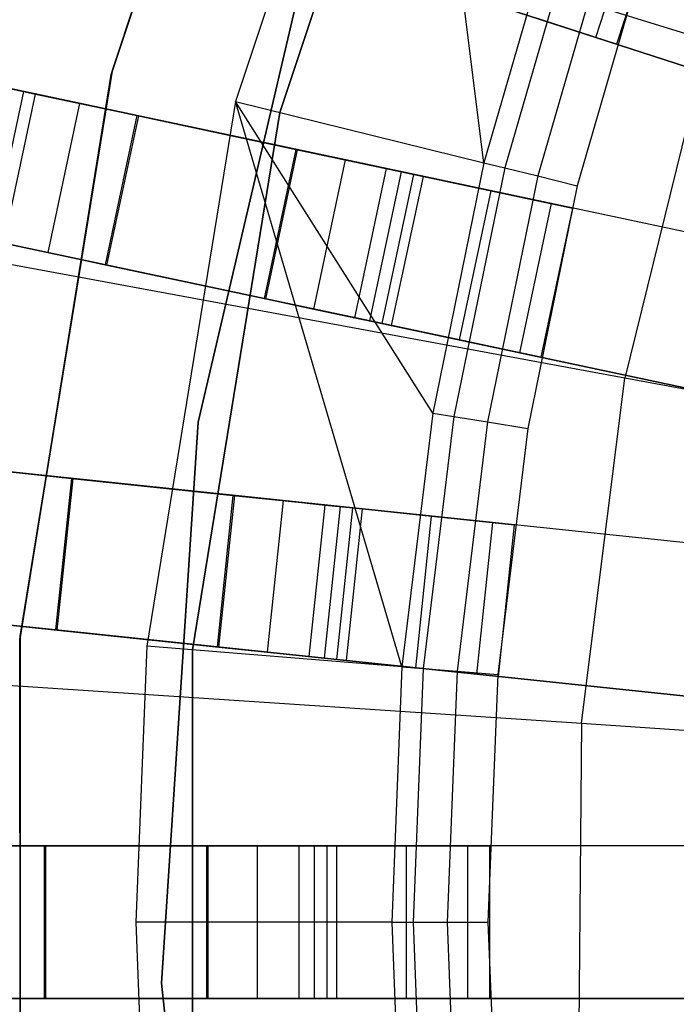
# Model space of a CAD drawing. Extents: x 0.4 to 55.5, y 0.4 to 55.5.
# Tile 34 of 103: x 24.434 to 25.08, y 27.842 to 28.811. Entities that reach past the tile are written whole.
import ezdxf

# ---------------------------------------------------------------- set-up
doc = ezdxf.new("R2010")
doc.units = 0
doc.header["$LTSCALE"] = 2.54
doc.layers.get('0').update_dxf_attribs({"color": 13, "linetype": 'CONTINUOUS'})

# ---------------------------------------------------------------- blocks, each defined once
blk = doc.blocks.new('M_STL')
at = {"color": 0}
for p, q in [((24.43787, 28.74047, 31.63698), (21.42545, 29.38077, 31.35947)), ((24.43787, 28.74047, 31.63698), (21.42545, 29.38077, 31.35947)), ((24.52471, 28.76061, 10.75513), (24.70307, 29.29489, 10.75513)), ((24.70307, 29.29489, 10.55513), (24.52471, 28.76061, 10.55513)), ((24.52471, 28.76061, 10.75513), (24.70307, 29.29489, 10.75513)), ((24.70307, 29.29489, 10.55513), (24.52471, 28.76061, 10.55513)), ((24.70175, 29.29178, 10.55513), (24.5239, 28.75733, 10.55513)), ((24.5239, 28.75733, 9.95513), (24.70175, 29.29178, 9.95513)), ((24.70175, 29.29178, 10.55513), (24.5239, 28.75733, 10.55513)), ((24.5239, 28.75733, 9.95513), (24.70175, 29.29178, 9.95513)), ((24.81807, 29.24589, 31.71907), (24.64607, 28.73069, 31.71907)), ((24.81807, 29.24589, 31.71907), (24.64607, 28.73069, 31.71907)), ((24.89056, 28.67043, 32.45158), (24.81807, 29.24589, 31.71907)), ((24.89056, 28.67043, 32.45158), (24.81807, 29.24589, 31.71907)), ((24.85947, 29.22825, 10.15513), (24.68977, 28.71992, 10.15513)), ((24.68977, 28.71992, 10.25513), (24.85947, 29.22825, 10.25513)), ((24.85947, 29.22825, 10.15513), (24.68977, 28.71992, 10.15513)), ((24.68977, 28.71992, 10.25513), (24.85947, 29.22825, 10.25513)), ((25.11078, 28.79066, 199.19047), (23.97828, 29.14006, 199.4703)), ((25.11078, 28.79066, 199.19047), (23.97828, 29.14006, 199.4703)), ((24.45899, 28.96967, 31.48468), (25.39306, 28.66617, 31.51999)), ((24.45899, 28.96967, 31.48468), (25.39306, 28.66617, 31.51999)), ((25.39093, 28.66686, 31.66998), (24.49269, 28.95872, 31.6368)), ((25.39093, 28.66686, 31.66998), (24.49269, 28.95872, 31.6368)), ((24.60934, 28.41508, 10.55513), (24.73553, 28.95378, 10.55513)), ((24.73553, 28.95378, 9.95513), (24.60934, 28.41508, 9.95513)), ((24.73553, 28.95378, 9.95513), (24.60934, 28.41508, 9.95513)), ((24.60934, 28.41508, 10.55513), (24.73553, 28.95378, 10.55513)), ((25.00068, 28.79366, 10.75484), (25.04703, 28.93632, 10.75484)), ((25.00068, 28.79366, 10.75484), (25.04703, 28.93632, 10.75484)), ((25.06723, 28.92976, 10.22519), (25.02088, 28.7871, 10.22519)), ((25.06723, 28.92976, 10.22519), (25.02088, 28.7871, 10.22519)), ((25.06723, 28.92976, 10.64886), (25.02088, 28.7871, 10.64886)), ((25.06723, 28.92976, 10.64886), (25.02088, 28.7871, 10.64886)), ((24.96053, 28.91202, 32.45158), (24.89056, 28.67043, 32.45158)), ((24.96053, 28.91202, 32.45158), (24.89056, 28.67043, 32.45158)), ((24.98047, 28.90536, 32.48682), (24.91096, 28.66541, 32.48682)), ((24.98047, 28.90536, 32.48682), (24.91096, 28.66541, 32.48682)), ((25.01214, 28.89479, 32.51066), (24.94339, 28.65741, 32.51066)), ((25.01214, 28.89479, 32.51066), (24.94339, 28.65741, 32.51066)), ((25.05023, 28.88207, 32.51907), (24.98238, 28.6478, 32.51907)), ((25.05023, 28.88207, 32.51907), (24.98238, 28.6478, 32.51907)), ((25.02088, 28.7871, 10.22519), (24.87822, 28.83345, 10.22519)), ((25.02088, 28.7871, 10.22519), (24.87822, 28.83345, 10.22519)), ((25.00068, 28.79366, 10.75484), (24.9432, 28.81234, 10.84444)), ((25.00068, 28.79366, 10.75484), (24.9432, 28.81234, 10.84444)), ((25.02088, 28.7871, 10.64886), (25.00068, 28.79366, 10.75484)), ((25.02088, 28.7871, 10.64886), (25.00068, 28.79366, 10.75484)), ((25.11078, 28.79066, 199.19047), (25.02906, 28.45831, 199.19047)), ((25.11078, 28.79066, 199.19047), (25.02906, 28.45831, 199.19047)), ((25.02088, 28.7871, 10.22519), (25.02088, 28.7871, 10.64886)), ((25.02088, 28.7871, 10.22519), (25.02088, 28.7871, 10.64886)), ((24.43435, 28.20464, 10.75513), (24.52471, 28.76061, 10.75513)), ((24.52471, 28.76061, 10.55513), (24.43435, 28.20464, 10.55513)), ((24.43435, 28.20464, 10.75513), (24.52471, 28.76061, 10.75513)), ((24.52471, 28.76061, 10.55513), (24.43435, 28.20464, 10.55513)), ((24.52471, 28.76061, 10.75513), (24.52471, 28.76061, 10.55513)), ((24.52471, 28.76061, 10.75513), (24.52471, 28.76061, 10.55513)), ((24.5239, 28.75733, 10.55513), (24.43408, 28.20127, 10.55513)), ((24.43408, 28.20127, 9.95513), (24.5239, 28.75733, 9.95513)), ((24.5239, 28.75733, 10.55513), (24.43408, 28.20127, 10.55513)), ((24.43408, 28.20127, 9.95513), (24.5239, 28.75733, 9.95513)), ((24.5239, 28.75733, 10.55513), (24.5239, 28.75733, 9.95513)), ((24.5239, 28.75733, 10.55513), (24.5239, 28.75733, 9.95513)), ((25.36042, 28.54437, 31.51999), (24.4033, 28.74781, 31.48488)), ((25.36042, 28.54437, 31.51999), (24.4033, 28.74781, 31.48488)), ((24.40668, 28.59374, 31.63698), (24.43787, 28.74047, 31.63698)), ((24.40668, 28.59374, 31.63698), (24.43787, 28.74047, 31.63698)), ((24.42214, 28.74381, 10.88764), (24.54926, 28.71679, 10.922)), ((24.42214, 28.74381, 10.88764), (24.54926, 28.71679, 10.922)), ((24.43047, 28.74204, 10.65673), (24.44954, 28.73799, 10.71464)), ((24.43047, 28.74204, 10.65673), (24.44954, 28.73799, 10.71464)), ((25.35824, 28.54484, 31.66998), (24.43787, 28.74047, 31.63698)), ((25.35824, 28.54484, 31.66998), (24.43787, 28.74047, 31.63698)), ((24.41835, 28.59126, 10.71464), (24.44954, 28.73799, 10.71464)), ((24.41835, 28.59126, 10.71464), (24.44954, 28.73799, 10.71464)), ((24.44954, 28.73799, 10.71464), (24.49318, 28.72871, 10.75639)), ((24.44954, 28.73799, 10.71464), (24.49318, 28.72871, 10.75639)), ((24.64607, 28.73069, 31.71907), (24.55895, 28.19458, 31.71907)), ((24.64607, 28.73069, 31.71907), (24.55895, 28.19458, 31.71907)), ((24.64607, 28.73069, 31.71907), (24.89056, 28.67043, 32.45158)), ((24.80993, 28.17432, 32.45158), (24.64607, 28.73069, 31.71907)), ((24.80993, 28.17432, 32.45158), (24.64607, 28.73069, 31.71907)), ((24.84025, 28.424, 32.45158), (24.64607, 28.73069, 31.71907)), ((24.84025, 28.424, 32.45158), (24.64607, 28.73069, 31.71907)), ((24.64607, 28.73069, 31.71907), (24.89056, 28.67043, 32.45158)), ((24.46199, 28.58199, 10.75639), (24.49318, 28.72871, 10.75639)), ((24.46199, 28.58199, 10.75639), (24.49318, 28.72871, 10.75639)), ((24.49318, 28.72871, 10.75639), (24.55096, 28.71643, 10.77201)), ((24.49318, 28.72871, 10.75639), (24.55096, 28.71643, 10.77201)), ((24.54926, 28.71679, 10.922), (24.51808, 28.57007, 10.922)), ((24.54926, 28.71679, 10.922), (24.51808, 28.57007, 10.922)), ((24.51977, 28.56971, 10.77201), (24.55096, 28.71643, 10.77201)), ((24.51977, 28.56971, 10.77201), (24.55096, 28.71643, 10.77201)), ((24.54926, 28.71679, 10.922), (24.70554, 28.68357, 10.92385)), ((24.54926, 28.71679, 10.922), (24.70554, 28.68357, 10.92385)), ((24.55096, 28.71643, 10.77201), (24.70723, 28.68321, 10.77386)), ((24.55096, 28.71643, 10.77201), (24.70723, 28.68321, 10.77386)), ((24.68977, 28.71992, 10.15513), (24.6038, 28.19096, 10.15513)), ((24.6038, 28.19096, 10.25513), (24.68977, 28.71992, 10.25513)), ((24.68977, 28.71992, 10.15513), (24.6038, 28.19096, 10.15513)), ((24.6038, 28.19096, 10.25513), (24.68977, 28.71992, 10.25513)), ((24.68977, 28.71992, 10.15513), (24.68977, 28.71992, 10.25513)), ((24.68977, 28.71992, 10.15513), (24.68977, 28.71992, 10.25513)), ((24.70554, 28.68357, 10.92385), (24.67435, 28.53685, 10.92385)), ((24.70554, 28.68357, 10.92385), (24.67435, 28.53685, 10.92385)), ((24.67605, 28.53649, 10.77386), (24.70723, 28.68321, 10.77386)), ((24.67605, 28.53649, 10.77386), (24.70723, 28.68321, 10.77386)), ((24.70554, 28.68357, 10.92385), (24.80943, 28.66149, 10.90383)), ((24.70554, 28.68357, 10.92385), (24.80943, 28.66149, 10.90383)), ((24.70723, 28.68321, 10.77386), (24.75446, 28.67318, 10.76476)), ((24.70723, 28.68321, 10.77386), (24.75446, 28.67318, 10.76476)), ((25.02906, 28.45831, 199.19047), (23.86366, 28.67388, 199.4703)), ((25.02906, 28.45831, 199.19047), (23.86366, 28.67388, 199.4703)), ((24.72327, 28.52645, 10.76476), (24.75446, 28.67318, 10.76476)), ((24.72327, 28.52645, 10.76476), (24.75446, 28.67318, 10.76476)), ((24.75446, 28.67318, 10.76476), (24.7946, 28.66464, 10.73776)), ((24.75446, 28.67318, 10.76476), (24.7946, 28.66464, 10.73776)), ((24.76342, 28.51792, 10.73776), (24.7946, 28.66464, 10.73776)), ((24.76342, 28.51792, 10.73776), (24.7946, 28.66464, 10.73776)), ((24.7946, 28.66464, 10.73776), (24.82147, 28.65893, 10.69703)), ((24.7946, 28.66464, 10.73776), (24.82147, 28.65893, 10.69703)), ((24.89056, 28.67043, 32.45158), (24.84025, 28.424, 32.45158)), ((24.89056, 28.67043, 32.45158), (24.84025, 28.424, 32.45158)), ((24.91096, 28.66541, 32.48682), (24.86099, 28.42063, 32.48682)), ((24.91096, 28.66541, 32.48682), (24.86099, 28.42063, 32.48682)), ((24.89056, 28.67043, 32.45158), (24.91096, 28.66541, 32.48682)), ((24.89056, 28.67043, 32.45158), (24.91096, 28.66541, 32.48682)), ((24.91096, 28.66541, 32.48682), (24.94339, 28.65741, 32.51066)), ((24.91096, 28.66541, 32.48682), (24.94339, 28.65741, 32.51066)), ((24.77824, 28.51477, 10.90383), (24.80943, 28.66149, 10.90383)), ((24.77824, 28.51477, 10.90383), (24.80943, 28.66149, 10.90383)), ((24.79029, 28.51221, 10.69703), (24.82147, 28.65893, 10.69703)), ((24.79029, 28.51221, 10.69703), (24.82147, 28.65893, 10.69703)), ((24.79973, 28.5102, 10.22519), (24.83092, 28.65692, 10.22519)), ((24.79973, 28.5102, 10.64886), (24.83092, 28.65692, 10.64886)), ((24.79973, 28.5102, 10.22519), (24.83092, 28.65692, 10.22519)), ((24.79973, 28.5102, 10.64886), (24.83092, 28.65692, 10.64886)), ((24.80943, 28.66149, 10.90383), (24.89775, 28.64272, 10.84444)), ((24.80943, 28.66149, 10.90383), (24.89775, 28.64272, 10.84444)), ((24.82147, 28.65893, 10.69703), (24.83092, 28.65692, 10.64886)), ((24.82147, 28.65893, 10.69703), (24.83092, 28.65692, 10.64886)), ((24.83092, 28.65692, 10.22519), (24.97764, 28.62574, 10.22519)), ((24.83092, 28.65692, 10.22519), (24.97764, 28.62574, 10.22519)), ((24.83092, 28.65692, 10.64886), (24.83092, 28.65692, 10.22519)), ((24.83092, 28.65692, 10.64886), (24.83092, 28.65692, 10.22519)), ((24.94339, 28.65741, 32.51066), (24.89395, 28.41527, 32.51066)), ((24.94339, 28.65741, 32.51066), (24.89395, 28.41527, 32.51066)), ((24.94339, 28.65741, 32.51066), (24.98238, 28.6478, 32.51907)), ((24.94339, 28.65741, 32.51066), (24.98238, 28.6478, 32.51907)), ((24.86656, 28.49599, 10.84444), (24.89775, 28.64272, 10.84444)), ((24.86656, 28.49599, 10.84444), (24.89775, 28.64272, 10.84444)), ((24.89775, 28.64272, 10.84444), (24.95686, 28.63015, 10.75484)), ((24.89775, 28.64272, 10.84444), (24.95686, 28.63015, 10.75484)), ((24.98238, 28.6478, 32.51907), (24.93359, 28.40883, 32.51907)), ((24.98238, 28.6478, 32.51907), (24.93359, 28.40883, 32.51907)), ((24.92568, 28.48343, 10.75484), (24.95686, 28.63015, 10.75484)), ((24.92568, 28.48343, 10.75484), (24.95686, 28.63015, 10.75484)), ((24.97764, 28.62574, 10.22519), (24.94645, 28.47901, 10.22519)), ((24.97764, 28.62574, 10.22519), (24.94645, 28.47901, 10.22519)), ((24.97764, 28.62574, 10.64886), (24.94645, 28.47901, 10.64886)), ((24.97764, 28.62574, 10.64886), (24.94645, 28.47901, 10.64886)), ((24.95686, 28.63015, 10.75484), (24.97764, 28.62574, 10.64886)), ((24.95686, 28.63015, 10.75484), (24.97764, 28.62574, 10.64886)), ((24.97764, 28.62574, 10.64886), (24.97764, 28.62574, 10.22519)), ((24.97764, 28.62574, 10.64886), (24.97764, 28.62574, 10.22519)), ((24.37211, 28.60109, 31.48488), (25.32923, 28.39765, 31.51999)), ((24.37211, 28.60109, 31.48488), (25.32923, 28.39765, 31.51999)), ((24.51808, 28.57007, 10.922), (24.39096, 28.59709, 10.88764)), ((24.51808, 28.57007, 10.922), (24.39096, 28.59709, 10.88764)), ((25.32705, 28.39811, 31.66998), (24.40668, 28.59374, 31.63698)), ((25.32705, 28.39811, 31.66998), (24.40668, 28.59374, 31.63698)), ((24.41835, 28.59126, 10.71464), (24.46199, 28.58199, 10.75639)), ((24.41835, 28.59126, 10.71464), (24.46199, 28.58199, 10.75639)), ((24.46199, 28.58199, 10.75639), (24.51977, 28.56971, 10.77201)), ((24.46199, 28.58199, 10.75639), (24.51977, 28.56971, 10.77201)), ((24.67435, 28.53685, 10.92385), (24.51808, 28.57007, 10.922)), ((24.67435, 28.53685, 10.92385), (24.51808, 28.57007, 10.922)), ((24.51977, 28.56971, 10.77201), (24.67605, 28.53649, 10.77386)), ((24.51977, 28.56971, 10.77201), (24.67605, 28.53649, 10.77386)), ((24.77824, 28.51477, 10.90383), (24.67435, 28.53685, 10.92385)), ((24.77824, 28.51477, 10.90383), (24.67435, 28.53685, 10.92385)), ((24.67605, 28.53649, 10.77386), (24.72327, 28.52645, 10.76476)), ((24.67605, 28.53649, 10.77386), (24.72327, 28.52645, 10.76476)), ((24.72327, 28.52645, 10.76476), (24.76342, 28.51792, 10.73776)), ((24.72327, 28.52645, 10.76476), (24.76342, 28.51792, 10.73776)), ((24.76342, 28.51792, 10.73776), (24.79029, 28.51221, 10.69703)), ((24.76342, 28.51792, 10.73776), (24.79029, 28.51221, 10.69703)), ((24.86656, 28.49599, 10.84444), (24.77824, 28.51477, 10.90383)), ((24.86656, 28.49599, 10.84444), (24.77824, 28.51477, 10.90383)), ((24.79029, 28.51221, 10.69703), (24.79973, 28.5102, 10.64886)), ((24.79029, 28.51221, 10.69703), (24.79973, 28.5102, 10.64886)), ((24.94645, 28.47901, 10.22519), (24.79973, 28.5102, 10.22519)), ((24.79973, 28.5102, 10.64886), (24.79973, 28.5102, 10.22519)), ((24.79973, 28.5102, 10.64886), (24.79973, 28.5102, 10.22519)), ((24.94645, 28.47901, 10.22519), (24.79973, 28.5102, 10.22519)), ((24.92568, 28.48343, 10.75484), (24.86656, 28.49599, 10.84444)), ((24.92568, 28.48343, 10.75484), (24.86656, 28.49599, 10.84444)), ((24.94645, 28.47901, 10.64886), (24.92568, 28.48343, 10.75484)), ((24.94645, 28.47901, 10.64886), (24.92568, 28.48343, 10.75484)), ((24.94645, 28.47901, 10.22519), (24.94645, 28.47901, 10.64886)), ((24.94645, 28.47901, 10.22519), (24.94645, 28.47901, 10.64886)), ((24.98648, 28.11873, 199.19047), (25.02906, 28.45831, 199.19047)), ((24.98648, 28.11873, 199.19047), (25.02906, 28.45831, 199.19047)), ((26.21256, 28.23939, 199.00516), (25.02906, 28.45831, 199.19047)), ((26.21256, 28.23939, 199.00516), (25.02906, 28.45831, 199.19047)), ((24.84025, 28.424, 32.45158), (24.80993, 28.17432, 32.45158)), ((24.84025, 28.424, 32.45158), (24.80993, 28.17432, 32.45158)), ((24.86099, 28.42063, 32.48682), (24.83088, 28.17263, 32.48682)), ((24.86099, 28.42063, 32.48682), (24.83088, 28.17263, 32.48682)), ((24.84025, 28.424, 32.45158), (24.86099, 28.42063, 32.48682)), ((24.84025, 28.424, 32.45158), (24.86099, 28.42063, 32.48682)), ((24.86099, 28.42063, 32.48682), (24.89395, 28.41527, 32.51066)), ((24.86099, 28.42063, 32.48682), (24.89395, 28.41527, 32.51066)), ((24.57354, 27.86296, 10.55513), (24.60934, 28.41508, 10.55513)), ((24.60934, 28.41508, 9.95513), (24.57354, 27.86296, 9.95513)), ((24.60934, 28.41508, 9.95513), (24.57354, 27.86296, 9.95513)), ((24.57354, 27.86296, 10.55513), (24.60934, 28.41508, 10.55513)), ((24.60934, 28.41508, 9.95513), (24.60934, 28.41508, 10.55513)), ((24.60934, 28.41508, 9.95513), (24.60934, 28.41508, 10.55513)), ((24.89395, 28.41527, 32.51066), (24.86416, 28.16994, 32.51066)), ((24.89395, 28.41527, 32.51066), (24.86416, 28.16994, 32.51066)), ((24.89395, 28.41527, 32.51066), (24.93359, 28.40883, 32.51907)), ((24.89395, 28.41527, 32.51066), (24.93359, 28.40883, 32.51907)), ((24.93359, 28.40883, 32.51907), (24.90419, 28.16671, 32.51907)), ((24.93359, 28.40883, 32.51907), (24.90419, 28.16671, 32.51907)), ((25.30951, 28.2731, 31.51999), (24.34035, 28.37497, 31.48509)), ((25.30951, 28.2731, 31.51999), (24.34035, 28.37497, 31.48509)), ((24.35553, 28.37337, 10.88764), (24.48477, 28.35979, 10.922)), ((24.35553, 28.37337, 10.88764), (24.48477, 28.35979, 10.922)), ((25.30728, 28.27334, 31.66998), (24.3754, 28.37128, 31.63719)), ((25.30728, 28.27334, 31.66998), (24.3754, 28.37128, 31.63719)), ((24.42775, 28.36578, 10.75639), (24.48649, 28.35961, 10.77201)), ((24.42775, 28.36578, 10.75639), (24.48649, 28.35961, 10.77201)), ((24.48477, 28.35979, 10.922), (24.46909, 28.21061, 10.922)), ((24.48477, 28.35979, 10.922), (24.46909, 28.21061, 10.922)), ((24.47082, 28.21043, 10.77201), (24.48649, 28.35961, 10.77201)), ((24.47082, 28.21043, 10.77201), (24.48649, 28.35961, 10.77201)), ((24.48477, 28.35979, 10.922), (24.64366, 28.34309, 10.92385)), ((24.48477, 28.35979, 10.922), (24.64366, 28.34309, 10.92385)), ((24.48649, 28.35961, 10.77201), (24.64539, 28.34291, 10.77386)), ((24.48649, 28.35961, 10.77201), (24.64539, 28.34291, 10.77386)), ((24.64366, 28.34309, 10.92385), (24.62798, 28.19391, 10.92385)), ((24.64366, 28.34309, 10.92385), (24.62798, 28.19391, 10.92385)), ((24.62971, 28.19373, 10.77386), (24.64539, 28.34291, 10.77386)), ((24.62971, 28.19373, 10.77386), (24.64539, 28.34291, 10.77386)), ((24.64366, 28.34309, 10.92385), (24.74929, 28.33199, 10.90383)), ((24.64366, 28.34309, 10.92385), (24.74929, 28.33199, 10.90383)), ((24.64539, 28.34291, 10.77386), (24.6934, 28.33786, 10.76476)), ((24.64539, 28.34291, 10.77386), (24.6934, 28.33786, 10.76476)), ((24.67772, 28.18868, 10.76476), (24.6934, 28.33786, 10.76476)), ((24.67772, 28.18868, 10.76476), (24.6934, 28.33786, 10.76476)), ((24.6934, 28.33786, 10.76476), (24.73422, 28.33357, 10.73776)), ((24.6934, 28.33786, 10.76476), (24.73422, 28.33357, 10.73776)), ((24.71854, 28.18439, 10.73776), (24.73422, 28.33357, 10.73776)), ((24.71854, 28.18439, 10.73776), (24.73422, 28.33357, 10.73776)), ((24.73422, 28.33357, 10.73776), (24.76154, 28.3307, 10.69703)), ((24.73422, 28.33357, 10.73776), (24.76154, 28.3307, 10.69703)), ((24.73361, 28.18281, 10.90383), (24.74929, 28.33199, 10.90383)), ((24.73361, 28.18281, 10.90383), (24.74929, 28.33199, 10.90383)), ((24.74586, 28.18152, 10.69703), (24.76154, 28.3307, 10.69703)), ((24.74586, 28.18152, 10.69703), (24.76154, 28.3307, 10.69703)), ((24.74929, 28.33199, 10.90383), (24.83909, 28.32255, 10.84444)), ((24.74929, 28.33199, 10.90383), (24.83909, 28.32255, 10.84444)), ((24.75546, 28.18051, 10.22519), (24.77114, 28.32969, 10.22519)), ((24.75546, 28.18051, 10.64886), (24.77114, 28.32969, 10.64886)), ((24.75546, 28.18051, 10.22519), (24.77114, 28.32969, 10.22519)), ((24.75546, 28.18051, 10.64886), (24.77114, 28.32969, 10.64886)), ((24.76154, 28.3307, 10.69703), (24.77114, 28.32969, 10.64886)), ((24.76154, 28.3307, 10.69703), (24.77114, 28.32969, 10.64886)), ((24.77114, 28.32969, 10.22519), (24.92032, 28.31401, 10.22519)), ((24.77114, 28.32969, 10.22519), (24.92032, 28.31401, 10.22519)), ((24.77114, 28.32969, 10.64886), (24.77114, 28.32969, 10.22519)), ((24.77114, 28.32969, 10.64886), (24.77114, 28.32969, 10.22519)), ((24.82341, 28.17337, 10.84444), (24.83909, 28.32255, 10.84444)), ((24.82341, 28.17337, 10.84444), (24.83909, 28.32255, 10.84444)), ((24.83909, 28.32255, 10.84444), (24.8992, 28.31623, 10.75484)), ((24.83909, 28.32255, 10.84444), (24.8992, 28.31623, 10.75484)), ((24.88352, 28.16705, 10.75484), (24.8992, 28.31623, 10.75484)), ((24.88352, 28.16705, 10.75484), (24.8992, 28.31623, 10.75484)), ((24.8992, 28.31623, 10.75484), (24.92032, 28.31401, 10.64886)), ((24.8992, 28.31623, 10.75484), (24.92032, 28.31401, 10.64886)), ((24.92032, 28.31401, 10.22519), (24.90464, 28.16483, 10.22519)), ((24.92032, 28.31401, 10.22519), (24.90464, 28.16483, 10.22519)), ((24.92032, 28.31401, 10.64886), (24.90464, 28.16483, 10.64886)), ((24.92032, 28.31401, 10.64886), (24.90464, 28.16483, 10.64886)), ((24.92032, 28.31401, 10.64886), (24.92032, 28.31401, 10.22519)), ((24.92032, 28.31401, 10.64886), (24.92032, 28.31401, 10.22519)), ((24.32467, 28.22579, 31.48509), (25.29383, 28.12393, 31.51999)), ((24.32467, 28.22579, 31.48509), (25.29383, 28.12393, 31.51999)), ((24.46909, 28.21061, 10.922), (24.33985, 28.22419, 10.88764)), ((24.46909, 28.21061, 10.922), (24.33985, 28.22419, 10.88764)), ((25.29161, 28.12416, 31.66998), (24.35972, 28.22211, 31.63719)), ((25.29161, 28.12416, 31.66998), (24.35972, 28.22211, 31.63719)), ((24.41207, 28.2166, 10.75639), (24.47082, 28.21043, 10.77201)), ((24.41207, 28.2166, 10.75639), (24.47082, 28.21043, 10.77201)), ((24.62798, 28.19391, 10.92385), (24.46909, 28.21061, 10.922)), ((24.62798, 28.19391, 10.92385), (24.46909, 28.21061, 10.922)), ((24.47082, 28.21043, 10.77201), (24.62971, 28.19373, 10.77386)), ((24.47082, 28.21043, 10.77201), (24.62971, 28.19373, 10.77386)), ((23.80394, 28.19754, 199.4703), (24.98648, 28.11873, 199.19047)), ((23.80394, 28.19754, 199.4703), (24.98648, 28.11873, 199.19047)), ((24.43408, 28.20127, 10.55513), (24.43463, 27.63801, 10.55513)), ((24.43463, 27.63801, 9.95513), (24.43408, 28.20127, 9.95513)), ((24.43408, 28.20127, 10.55513), (24.43463, 27.63801, 10.55513)), ((24.43408, 28.20127, 10.55513), (24.43408, 28.20127, 9.95513)), ((24.43463, 27.63801, 9.95513), (24.43408, 28.20127, 9.95513)), ((24.43408, 28.20127, 10.55513), (24.43408, 28.20127, 9.95513)), ((24.43435, 27.64137, 10.75513), (24.43435, 28.20464, 10.75513)), ((24.43435, 28.20464, 10.75513), (24.43435, 28.20464, 10.55513)), ((24.43435, 28.20464, 10.55513), (24.43435, 27.64137, 10.55513)), ((24.43435, 28.20464, 10.75513), (24.43435, 28.20464, 10.55513)), ((24.43435, 27.64137, 10.75513), (24.43435, 28.20464, 10.75513)), ((24.43435, 28.20464, 10.55513), (24.43435, 27.64137, 10.55513)), ((24.55895, 28.19458, 31.71907), (24.548, 27.923, 31.71907)), ((24.55895, 28.19458, 31.71907), (24.548, 27.923, 31.71907)), ((24.80993, 28.17432, 32.45158), (24.55895, 28.19458, 31.71907)), ((24.80993, 28.17432, 32.45158), (24.55895, 28.19458, 31.71907)), ((24.6038, 28.19096, 10.15513), (24.6038, 28.19096, 10.25513)), ((24.6038, 28.19096, 10.15513), (24.6038, 27.65505, 10.15513)), ((24.6038, 27.65505, 10.25513), (24.6038, 28.19096, 10.25513)), ((24.6038, 28.19096, 10.15513), (24.6038, 28.19096, 10.25513)), ((24.6038, 28.19096, 10.15513), (24.6038, 27.65505, 10.15513)), ((24.6038, 27.65505, 10.25513), (24.6038, 28.19096, 10.25513)), ((24.73361, 28.18281, 10.90383), (24.62798, 28.19391, 10.92385)), ((24.73361, 28.18281, 10.90383), (24.62798, 28.19391, 10.92385)), ((24.62971, 28.19373, 10.77386), (24.67772, 28.18868, 10.76476)), ((24.62971, 28.19373, 10.77386), (24.67772, 28.18868, 10.76476)), ((24.67772, 28.18868, 10.76476), (24.71854, 28.18439, 10.73776)), ((24.67772, 28.18868, 10.76476), (24.71854, 28.18439, 10.73776)), ((24.71854, 28.18439, 10.73776), (24.74586, 28.18152, 10.69703)), ((24.71854, 28.18439, 10.73776), (24.74586, 28.18152, 10.69703)), ((24.82341, 28.17337, 10.84444), (24.73361, 28.18281, 10.90383)), ((24.82341, 28.17337, 10.84444), (24.73361, 28.18281, 10.90383)), ((24.74586, 28.18152, 10.69703), (24.75546, 28.18051, 10.64886)), ((24.74586, 28.18152, 10.69703), (24.75546, 28.18051, 10.64886)), ((24.90464, 28.16483, 10.22519), (24.75546, 28.18051, 10.22519)), ((24.75546, 28.18051, 10.64886), (24.75546, 28.18051, 10.22519)), ((24.75546, 28.18051, 10.64886), (24.75546, 28.18051, 10.22519)), ((24.90464, 28.16483, 10.22519), (24.75546, 28.18051, 10.22519)), ((24.80993, 28.17432, 32.45158), (24.7998, 27.923, 32.45158)), ((24.80993, 28.17432, 32.45158), (24.7998, 27.923, 32.45158)), ((24.80993, 28.17432, 32.45158), (24.83088, 28.17263, 32.48682)), ((24.80993, 28.17432, 32.45158), (24.83088, 28.17263, 32.48682)), ((24.83088, 28.17263, 32.48682), (24.82082, 27.923, 32.48682)), ((24.83088, 28.17263, 32.48682), (24.82082, 27.923, 32.48682)), ((24.88352, 28.16705, 10.75484), (24.82341, 28.17337, 10.84444)), ((24.88352, 28.16705, 10.75484), (24.82341, 28.17337, 10.84444)), ((24.83088, 28.17263, 32.48682), (24.86416, 28.16994, 32.51066)), ((24.83088, 28.17263, 32.48682), (24.86416, 28.16994, 32.51066)), ((24.86416, 28.16994, 32.51066), (24.85421, 27.923, 32.51066)), ((24.86416, 28.16994, 32.51066), (24.85421, 27.923, 32.51066)), ((24.86416, 28.16994, 32.51066), (24.90419, 28.16671, 32.51907)), ((24.86416, 28.16994, 32.51066), (24.90419, 28.16671, 32.51907)), ((24.90464, 28.16483, 10.64886), (24.88352, 28.16705, 10.75484)), ((24.90464, 28.16483, 10.64886), (24.88352, 28.16705, 10.75484)), ((24.90419, 28.16671, 32.51907), (24.89437, 27.923, 32.51907)), ((24.90419, 28.16671, 32.51907), (24.89437, 27.923, 32.51907)), ((24.90464, 28.16483, 10.22519), (24.90464, 28.16483, 10.64886)), ((24.90464, 28.16483, 10.22519), (24.90464, 28.16483, 10.64886)), ((24.98648, 28.11873, 199.19047), (24.98362, 27.77649, 199.19047)), ((24.98648, 28.11873, 199.19047), (24.98362, 27.77649, 199.19047)), ((24.98648, 28.11873, 199.19047), (26.1874, 28.03868, 199.00516)), ((24.98648, 28.11873, 199.19047), (26.1874, 28.03868, 199.00516)), ((25.28723, 27.998, 31.51999), (24.31708, 27.998, 31.48533)), ((25.28723, 27.998, 31.51999), (24.31708, 27.998, 31.48533)), ((24.32799, 27.998, 10.88764), (24.45795, 27.998, 10.922)), ((24.32799, 27.998, 10.88764), (24.45795, 27.998, 10.922)), ((25.28499, 27.998, 31.66998), (24.35223, 27.998, 31.63741)), ((25.28499, 27.998, 31.66998), (24.35223, 27.998, 31.63741)), ((24.40061, 27.998, 10.75639), (24.45968, 27.998, 10.77201)), ((24.40061, 27.998, 10.75639), (24.45968, 27.998, 10.77201)), ((24.45795, 27.998, 10.922), (24.61772, 27.998, 10.92385)), ((24.45795, 27.998, 10.922), (24.61772, 27.998, 10.92385)), ((24.45795, 27.998, 10.922), (24.45795, 27.848, 10.922)), ((24.45795, 27.998, 10.922), (24.45795, 27.848, 10.922)), ((24.45968, 27.998, 10.77201), (24.61945, 27.998, 10.77386)), ((24.45968, 27.848, 10.77201), (24.45968, 27.998, 10.77201)), ((24.45968, 27.998, 10.77201), (24.61945, 27.998, 10.77386)), ((24.45968, 27.848, 10.77201), (24.45968, 27.998, 10.77201)), ((24.61772, 27.998, 10.92385), (24.72393, 27.998, 10.90383)), ((24.61772, 27.998, 10.92385), (24.72393, 27.998, 10.90383)), ((24.61772, 27.998, 10.92385), (24.61772, 27.848, 10.92385)), ((24.61772, 27.998, 10.92385), (24.61772, 27.848, 10.92385)), ((24.61945, 27.998, 10.77386), (24.66773, 27.998, 10.76476)), ((24.61945, 27.848, 10.77386), (24.61945, 27.998, 10.77386)), ((24.61945, 27.998, 10.77386), (24.66773, 27.998, 10.76476)), ((24.61945, 27.848, 10.77386), (24.61945, 27.998, 10.77386)), ((24.66773, 27.998, 10.76476), (24.70877, 27.998, 10.73776)), ((24.66773, 27.848, 10.76476), (24.66773, 27.998, 10.76476)), ((24.66773, 27.998, 10.76476), (24.70877, 27.998, 10.73776)), ((24.66773, 27.848, 10.76476), (24.66773, 27.998, 10.76476)), ((24.70877, 27.998, 10.73776), (24.73624, 27.998, 10.69703)), ((24.70877, 27.848, 10.73776), (24.70877, 27.998, 10.73776)), ((24.70877, 27.998, 10.73776), (24.73624, 27.998, 10.69703)), ((24.70877, 27.848, 10.73776), (24.70877, 27.998, 10.73776)), ((24.72393, 27.998, 10.90383), (24.81422, 27.998, 10.84444)), ((24.72393, 27.848, 10.90383), (24.72393, 27.998, 10.90383)), ((24.72393, 27.998, 10.90383), (24.81422, 27.998, 10.84444)), ((24.72393, 27.848, 10.90383), (24.72393, 27.998, 10.90383)), ((24.73624, 27.998, 10.69703), (24.7459, 27.998, 10.64886)), ((24.73624, 27.848, 10.69703), (24.73624, 27.998, 10.69703)), ((24.73624, 27.998, 10.69703), (24.7459, 27.998, 10.64886)), ((24.73624, 27.848, 10.69703), (24.73624, 27.998, 10.69703)), ((24.7459, 27.998, 10.22519), (24.8959, 27.998, 10.22519)), ((24.7459, 27.848, 10.22519), (24.7459, 27.998, 10.22519)), ((24.7459, 27.998, 10.22519), (24.8959, 27.998, 10.22519)), ((24.7459, 27.998, 10.64886), (24.7459, 27.998, 10.22519)), ((24.7459, 27.848, 10.64886), (24.7459, 27.998, 10.64886)), ((24.7459, 27.998, 10.64886), (24.7459, 27.998, 10.22519)), ((24.7459, 27.848, 10.22519), (24.7459, 27.998, 10.22519)), ((24.7459, 27.848, 10.64886), (24.7459, 27.998, 10.64886)), ((24.81422, 27.998, 10.84444), (24.87466, 27.998, 10.75484)), ((24.81422, 27.848, 10.84444), (24.81422, 27.998, 10.84444)), ((24.81422, 27.998, 10.84444), (24.87466, 27.998, 10.75484)), ((24.81422, 27.848, 10.84444), (24.81422, 27.998, 10.84444)), ((24.87466, 27.998, 10.75484), (24.8959, 27.998, 10.64886)), ((24.87466, 27.848, 10.75484), (24.87466, 27.998, 10.75484)), ((24.87466, 27.998, 10.75484), (24.8959, 27.998, 10.64886)), ((24.87466, 27.848, 10.75484), (24.87466, 27.998, 10.75484)), ((24.8959, 27.998, 10.22519), (24.8959, 27.848, 10.22519)), ((24.8959, 27.998, 10.64886), (24.8959, 27.998, 10.22519)), ((24.8959, 27.998, 10.22519), (24.8959, 27.848, 10.22519)), ((24.8959, 27.998, 10.64886), (24.8959, 27.998, 10.22519)), ((24.8959, 27.998, 10.64886), (24.8959, 27.848, 10.64886)), ((24.8959, 27.998, 10.64886), (24.8959, 27.848, 10.64886)), ((24.7998, 27.923, 32.45158), (24.548, 27.923, 31.71907)), ((24.548, 27.923, 31.71907), (24.55895, 27.65143, 31.71907)), ((24.7998, 27.923, 32.45158), (24.548, 27.923, 31.71907)), ((24.548, 27.923, 31.71907), (24.55895, 27.65143, 31.71907)), ((24.7998, 27.923, 32.45158), (24.82082, 27.923, 32.48682)), ((24.7998, 27.923, 32.45158), (24.80993, 27.67169, 32.45158)), ((24.7998, 27.923, 32.45158), (24.82082, 27.923, 32.48682)), ((24.7998, 27.923, 32.45158), (24.80993, 27.67169, 32.45158)), ((24.82082, 27.923, 32.48682), (24.85421, 27.923, 32.51066)), ((24.82082, 27.923, 32.48682), (24.83088, 27.67338, 32.48682)), ((24.82082, 27.923, 32.48682), (24.85421, 27.923, 32.51066)), ((24.82082, 27.923, 32.48682), (24.83088, 27.67338, 32.48682)), ((24.85421, 27.923, 32.51066), (24.89437, 27.923, 32.51907)), ((24.85421, 27.923, 32.51066), (24.86416, 27.67607, 32.51066)), ((24.85421, 27.923, 32.51066), (24.89437, 27.923, 32.51907)), ((24.85421, 27.923, 32.51066), (24.86416, 27.67607, 32.51066)), ((24.89437, 27.923, 32.51907), (24.90419, 27.6793, 32.51907)), ((24.89437, 27.923, 32.51907), (24.90419, 27.6793, 32.51907)), ((24.6291, 27.31248, 10.55513), (24.57354, 27.86296, 10.55513)), ((24.57354, 27.86296, 9.95513), (24.6291, 27.31248, 9.95513)), ((24.57354, 27.86296, 9.95513), (24.6291, 27.31248, 9.95513)), ((24.57354, 27.86296, 9.95513), (24.57354, 27.86296, 10.55513)), ((24.6291, 27.31248, 10.55513), (24.57354, 27.86296, 10.55513)), ((24.57354, 27.86296, 9.95513), (24.57354, 27.86296, 10.55513)), ((24.31708, 27.848, 31.48533), (25.28723, 27.848, 31.51999)), ((24.31708, 27.848, 31.48533), (25.28723, 27.848, 31.51999)), ((24.45795, 27.848, 10.922), (24.32799, 27.848, 10.88764)), ((24.45795, 27.848, 10.922), (24.32799, 27.848, 10.88764)), ((25.28499, 27.848, 31.66998), (24.35223, 27.848, 31.63741)), ((25.28499, 27.848, 31.66998), (24.35223, 27.848, 31.63741)), ((24.40061, 27.848, 10.75639), (24.45968, 27.848, 10.77201)), ((24.40061, 27.848, 10.75639), (24.45968, 27.848, 10.77201)), ((24.61772, 27.848, 10.92385), (24.45795, 27.848, 10.922)), ((24.61772, 27.848, 10.92385), (24.45795, 27.848, 10.922)), ((24.45968, 27.848, 10.77201), (24.61945, 27.848, 10.77386)), ((24.45968, 27.848, 10.77201), (24.61945, 27.848, 10.77386)), ((24.72393, 27.848, 10.90383), (24.61772, 27.848, 10.92385)), ((24.72393, 27.848, 10.90383), (24.61772, 27.848, 10.92385)), ((24.61945, 27.848, 10.77386), (24.66773, 27.848, 10.76476)), ((24.61945, 27.848, 10.77386), (24.66773, 27.848, 10.76476)), ((24.66773, 27.848, 10.76476), (24.70877, 27.848, 10.73776)), ((24.66773, 27.848, 10.76476), (24.70877, 27.848, 10.73776)), ((24.70877, 27.848, 10.73776), (24.73624, 27.848, 10.69703)), ((24.70877, 27.848, 10.73776), (24.73624, 27.848, 10.69703)), ((24.81422, 27.848, 10.84444), (24.72393, 27.848, 10.90383)), ((24.81422, 27.848, 10.84444), (24.72393, 27.848, 10.90383)), ((24.73624, 27.848, 10.69703), (24.7459, 27.848, 10.64886)), ((24.73624, 27.848, 10.69703), (24.7459, 27.848, 10.64886)), ((24.8959, 27.848, 10.22519), (24.7459, 27.848, 10.22519)), ((24.7459, 27.848, 10.64886), (24.7459, 27.848, 10.22519)), ((24.7459, 27.848, 10.64886), (24.7459, 27.848, 10.22519)), ((24.8959, 27.848, 10.22519), (24.7459, 27.848, 10.22519)), ((24.87466, 27.848, 10.75484), (24.81422, 27.848, 10.84444)), ((24.87466, 27.848, 10.75484), (24.81422, 27.848, 10.84444)), ((24.8959, 27.848, 10.64886), (24.87466, 27.848, 10.75484)), ((24.8959, 27.848, 10.64886), (24.87466, 27.848, 10.75484)), ((24.8959, 27.848, 10.22519), (24.8959, 27.848, 10.64886)), ((24.8959, 27.848, 10.22519), (24.8959, 27.848, 10.64886))]:
    blk.add_line(p, q, dxfattribs=at)

msp = doc.modelspace()

# ---------------------------------------------------------------- block references
at = {"color": 0}
msp.add_blockref('M_STL', (0, 0), dxfattribs=at)

doc.saveas('drawing.dxf')
